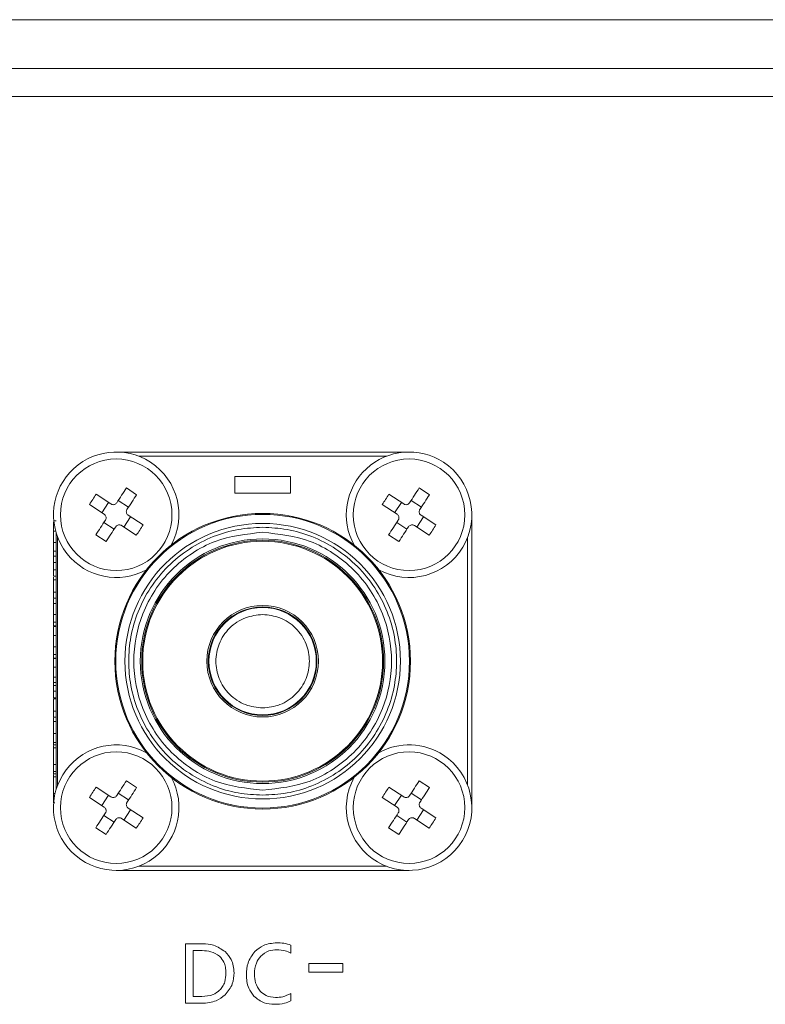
# Model space of a CAD drawing. Header units: millimetres. Extents: x -1774 to -852, y -172 to 1186.
# Tile 11 of 23: x -1462 to -1408, y 63 to 133. Entities that reach past the tile are written whole.
import ezdxf

# ---------------------------------------------------------------- set-up
doc = ezdxf.new("R2010")
doc.units = ezdxf.units.MM

msp = doc.modelspace()

# ---------------------------------------------------------------- linework, layer by layer
at = {"color": 7, "linetype": 'ByBlock', "lineweight": 5}
for p, q in [((-1542.24144, 133.4985), (-1076.24145, 133.4985)), ((-1542.24144, 129.9985), (-1076.24145, 129.9985)), ((-1096.04144, 127.9985), (-1522.44145, 127.9985)), ((-1433.74145, 102.49849), (-1454.74144, 102.49849)), ((-1446.24145, 100.74849), (-1446.24145, 99.5485)), ((-1446.24145, 100.74849), (-1442.24144, 100.74849)), ((-1442.24144, 99.5485), (-1442.24144, 100.74849)), ((-1453.27511, 99.43844), (-1454.01181, 99.91976)), ((-1442.24144, 99.5485), (-1446.24145, 99.5485)), ((-1432.27511, 99.43844), (-1433.01181, 99.91976)), ((-1455.12029, 98.77159), (-1456.18139, 99.46483)), ((-1455.77502, 98.14818), (-1455.29371, 98.88489)), ((-1454.59176, 99.03207), (-1453.85505, 98.55077)), ((-1434.12029, 98.77159), (-1435.18139, 99.46483)), ((-1434.77502, 98.14818), (-1434.29371, 98.88489)), ((-1433.59176, 99.03207), (-1432.85505, 98.55077)), ((-1456.66271, 98.72813), (-1455.6016, 98.03488)), ((-1435.6627, 98.72813), (-1434.6016, 98.03488)), ((-1459.04144, 97.56184), (-1459.24145, 97.56184)), ((-1459.24145, 97.47229), (-1459.21057, 97.47229)), ((-1454.89113, 96.96492), (-1455.62784, 97.44622)), ((-1453.70787, 97.84881), (-1454.18918, 97.1121)), ((-1453.88129, 97.96211), (-1452.82018, 97.26887)), ((-1433.89113, 96.96492), (-1434.62784, 97.44622)), ((-1432.70786, 97.84881), (-1433.18918, 97.1121)), ((-1432.88128, 97.96211), (-1431.82018, 97.26887)), ((-1429.24144, 76.99849), (-1429.24144, 97.9985)), ((-1459.24145, 96.83347), (-1459.08802, 96.83347)), ((-1454.3626, 97.2254), (-1453.3015, 96.53216)), ((-1433.3626, 97.2254), (-1432.30149, 96.53216)), ((-1459.24145, 96.02217), (-1459.04144, 96.02217)), ((-1459.04144, 96.67185), (-1459.04144, 78.32514)), ((-1456.20778, 96.55855), (-1455.47106, 96.07723)), ((-1435.20778, 96.55855), (-1434.47107, 96.07723)), ((-1459.24145, 95.39237), (-1459.24145, 95.38696)), ((-1459.24145, 95.38696), (-1459.04144, 95.38696)), ((-1459.24145, 95.38696), (-1459.24145, 95.0342)), ((-1459.24145, 95.0342), (-1459.04144, 95.0342)), ((-1459.24145, 94.57146), (-1459.04144, 94.57146)), ((-1459.24145, 94.06184), (-1459.04144, 94.06184)), ((-1459.24145, 93.58768), (-1459.04144, 93.58768)), ((-1459.24145, 93.52036), (-1459.24145, 93.34128)), ((-1459.24145, 93.34128), (-1459.04144, 93.34128)), ((-1459.24145, 92.45727), (-1459.04144, 92.45727)), ((-1459.24145, 92.45727), (-1459.24145, 92.02999)), ((-1459.24145, 92.02999), (-1459.04144, 92.02999)), ((-1459.24145, 91.64718), (-1459.04144, 91.64718)), ((-1459.24145, 90.84068), (-1459.04144, 90.84068)), ((-1459.24145, 90.29081), (-1459.04144, 90.29081)), ((-1459.24145, 90.02758), (-1459.04144, 90.02758)), ((-1459.24145, 89.99093), (-1459.04144, 89.99093)), ((-1459.24145, 89.33948), (-1459.04144, 89.33948)), ((-1459.24145, 88.53299), (-1459.04144, 88.53299)), ((-1459.24145, 87.98311), (-1459.04144, 87.98311)), ((-1459.24145, 87.71989), (-1459.04144, 87.71989)), ((-1459.24145, 87.68924), (-1459.04144, 87.68924)), ((-1459.24145, 87.07746), (-1459.04144, 87.07746)), ((-1459.24145, 86.35931), (-1459.04144, 86.35931)), ((-1459.24145, 85.96568), (-1459.04144, 85.96568)), ((-1459.24145, 85.74814), (-1459.04144, 85.74814)), ((-1459.24145, 85.74194), (-1459.24145, 85.34489)), ((-1459.04144, 85.34489), (-1459.24145, 85.34489)), ((-1459.24145, 84.88335), (-1459.24145, 85.34489)), ((-1459.24145, 84.88335), (-1459.04144, 84.88335)), ((-1459.24145, 84.80282), (-1459.04144, 84.80282)), ((-1459.24145, 83.91881), (-1459.04144, 83.91881)), ((-1459.24145, 83.91881), (-1459.24145, 83.49153)), ((-1459.24145, 83.49153), (-1459.04144, 83.49153)), ((-1459.24145, 83.1676), (-1459.04144, 83.1676)), ((-1459.04144, 82.32566), (-1459.24145, 82.32566)), ((-1459.24145, 81.66881), (-1459.04144, 81.66881)), ((-1459.24145, 81.51372), (-1459.04144, 81.51372)), ((-1459.24145, 81.45643), (-1459.24145, 81.28239)), ((-1459.24145, 81.28239), (-1459.04144, 81.28239)), ((-1459.24145, 80.08287), (-1459.04144, 80.08287)), ((-1459.04144, 79.58528), (-1459.24145, 79.58528)), ((-1459.24145, 79.42819), (-1459.04144, 79.42819)), ((-1459.24145, 79.38196), (-1459.24145, 79.20547)), ((-1459.24145, 79.20547), (-1459.04144, 79.20547)), ((-1455.12029, 77.77159), (-1456.18139, 78.46484)), ((-1453.27511, 78.43845), (-1454.01181, 78.91976)), ((-1434.12029, 77.77159), (-1435.18139, 78.46484)), ((-1432.27511, 78.43845), (-1433.01181, 78.91976)), ((-1459.24145, 78.00595), (-1459.12723, 78.00595)), ((-1456.66271, 77.72812), (-1455.6016, 77.03488)), ((-1455.77502, 77.14818), (-1455.29371, 77.88489)), ((-1454.59176, 78.03208), (-1453.85505, 77.55077)), ((-1435.6627, 77.72812), (-1434.6016, 77.03488)), ((-1434.77502, 77.14818), (-1434.29371, 77.88489)), ((-1433.59176, 78.03208), (-1432.85505, 77.55077)), ((-1459.21246, 77.50835), (-1459.24145, 77.50835)), ((-1459.24145, 77.35126), (-1459.13741, 77.35126)), ((-1453.88129, 76.96211), (-1452.82018, 76.26887)), ((-1432.88128, 76.96211), (-1431.82018, 76.26887)), ((-1454.89113, 75.96492), (-1455.62784, 76.44623)), ((-1453.70787, 76.84881), (-1454.18918, 76.11211)), ((-1433.89113, 75.96492), (-1434.62784, 76.44623)), ((-1432.70786, 76.84881), (-1433.18918, 76.11211)), ((-1456.20778, 75.55855), (-1455.47106, 75.07723)), ((-1454.3626, 76.22541), (-1453.3015, 75.53216)), ((-1435.20778, 75.55855), (-1434.47107, 75.07723)), ((-1433.3626, 76.22541), (-1432.30149, 75.53216)), ((-1454.74144, 72.4985), (-1433.74145, 72.4985)), ((-1449.76733, 67.2377), (-1449.76763, 62.9687)), ((-1448.54913, 67.23761), (-1449.76733, 67.2377)), ((-1442.21328, 66.55897), (-1442.21323, 67.13557)), ((-1449.21617, 66.74756), (-1449.21639, 63.45686)), ((-1448.57177, 66.74751), (-1449.21617, 66.74756)), ((-1440.93053, 65.81708), (-1440.93057, 65.19198)), ((-1438.49493, 65.81691), (-1440.93053, 65.81708)), ((-1438.49498, 65.19181), (-1438.49493, 65.81691)), ((-1440.93057, 65.19198), (-1438.49498, 65.19181)), ((-1442.21352, 63.14507), (-1442.21349, 63.67377)), ((-1449.76763, 62.9687), (-1448.59363, 62.96862)), ((-1449.21639, 63.45686), (-1448.5964, 63.45682))]:
    msp.add_line(p, q, dxfattribs=at)
at = {"color": 8, "linetype": 'ByBlock', "lineweight": 5}
for p, q in [((-1435.357, 102.1985), (-1453.12589, 102.1985)), ((-1458.94144, 96.38294), (-1458.94144, 78.61405)), ((-1429.54145, 78.61405), (-1429.54145, 96.38294)), ((-1453.12589, 72.7985), (-1435.357, 72.7985))]:
    msp.add_line(p, q, dxfattribs=at)
at = {"color": 7, "linetype": 'ByBlock', "lineweight": 5, "flags": 128}
for points in [[(-1454.01181, 99.91976), (-1454.09663, 99.78995), (-1454.18207, 99.65916), (-1454.26809, 99.52748), (-1454.35465, 99.39501), (-1454.44168, 99.2618), (-1454.52913, 99.12795), (-1454.61695, 98.99354), (-1454.70506, 98.85865)], [(-1433.01181, 99.91976), (-1433.09663, 99.78995), (-1433.18207, 99.65916), (-1433.2681, 99.52748), (-1433.35466, 99.39501), (-1433.44168, 99.2618), (-1433.52913, 99.12795), (-1433.61693, 98.99354), (-1433.70506, 98.85865)], [(-1453.96836, 98.37735), (-1453.88023, 98.51222), (-1453.79242, 98.64663), (-1453.70496, 98.78048), (-1453.61794, 98.91369), (-1453.5314, 99.04618), (-1453.44536, 99.17785), (-1453.35991, 99.30863), (-1453.27511, 99.43844)], [(-1432.96834, 98.37735), (-1432.88023, 98.51222), (-1432.79242, 98.64663), (-1432.70497, 98.78048), (-1432.61794, 98.91369), (-1432.53138, 99.04618), (-1432.44536, 99.17785), (-1432.35992, 99.30863), (-1432.27511, 99.43844)], [(-1455.51453, 97.61964), (-1455.60266, 97.48477), (-1455.69047, 97.35036), (-1455.77792, 97.21651), (-1455.86495, 97.0833), (-1455.95149, 96.95082), (-1456.03753, 96.81915), (-1456.12298, 96.68836), (-1456.20778, 96.55855)], [(-1434.51453, 97.61964), (-1434.60266, 97.48477), (-1434.69047, 97.35036), (-1434.77791, 97.21651), (-1434.86495, 97.0833), (-1434.9515, 96.95082), (-1435.03752, 96.81915), (-1435.12298, 96.68836), (-1435.20778, 96.55855)], [(-1455.47106, 96.07723), (-1455.38626, 96.20704), (-1455.30082, 96.33783), (-1455.21479, 96.46951), (-1455.12823, 96.60199), (-1455.04121, 96.7352), (-1454.95376, 96.86905), (-1454.86594, 97.00346), (-1454.77783, 97.13834)], [(-1434.47107, 96.07723), (-1434.38626, 96.20704), (-1434.30082, 96.33783), (-1434.2148, 96.46951), (-1434.12824, 96.60199), (-1434.04121, 96.7352), (-1433.95376, 96.86905), (-1433.86595, 97.00346), (-1433.77784, 97.13834)], [(-1454.01181, 78.91976), (-1454.09663, 78.78995), (-1454.18207, 78.65916), (-1454.26809, 78.52749), (-1454.35465, 78.395), (-1454.44168, 78.26179), (-1454.52913, 78.12794), (-1454.61695, 77.99354), (-1454.70506, 77.85866)], [(-1453.96836, 77.37735), (-1453.88023, 77.51223), (-1453.79242, 77.64663), (-1453.70496, 77.78048), (-1453.61794, 77.91369), (-1453.5314, 78.04617), (-1453.44536, 78.17785), (-1453.35991, 78.30863), (-1453.27511, 78.43845)], [(-1433.01181, 78.91976), (-1433.09663, 78.78995), (-1433.18207, 78.65916), (-1433.2681, 78.52749), (-1433.35466, 78.395), (-1433.44168, 78.26179), (-1433.52913, 78.12794), (-1433.61693, 77.99354), (-1433.70506, 77.85866)], [(-1432.96834, 77.37735), (-1432.88023, 77.51223), (-1432.79242, 77.64663), (-1432.70497, 77.78048), (-1432.61794, 77.91369), (-1432.53138, 78.04617), (-1432.44536, 78.17785), (-1432.35992, 78.30863), (-1432.27511, 78.43845)], [(-1455.51453, 76.61965), (-1455.60266, 76.48477), (-1455.69047, 76.35036), (-1455.77792, 76.21651), (-1455.86495, 76.0833), (-1455.95149, 75.95082), (-1456.03753, 75.81914), (-1456.12298, 75.68836), (-1456.20778, 75.55855)], [(-1434.51453, 76.61965), (-1434.60266, 76.48477), (-1434.69047, 76.35036), (-1434.77791, 76.21651), (-1434.86495, 76.0833), (-1434.9515, 75.95082), (-1435.03752, 75.81914), (-1435.12298, 75.68836), (-1435.20778, 75.55855)], [(-1455.47106, 75.07723), (-1455.38626, 75.20705), (-1455.30082, 75.33783), (-1455.21479, 75.46951), (-1455.12823, 75.60199), (-1455.04121, 75.7352), (-1454.95376, 75.86905), (-1454.86594, 76.00345), (-1454.77783, 76.13834)], [(-1434.47107, 75.07723), (-1434.38626, 75.20705), (-1434.30082, 75.33783), (-1434.2148, 75.46951), (-1434.12824, 75.60199), (-1434.04121, 75.7352), (-1433.95376, 75.86905), (-1433.86595, 76.00345), (-1433.77784, 76.13834)]]:
    msp.add_lwpolyline(points, dxfattribs=at)
at = {"color": 7, "linetype": 'ByBlock', "lineweight": 5}
for centre, radius in [((-1454.74144, 97.9985), 4), ((-1433.74144, 97.9985), 4), ((-1444.24144, 87.4985), 10.6), ((-1444.24144, 87.4985), 10.53105), ((-1444.24144, 87.4985), 9.87918), ((-1444.24144, 87.4985), 8.77143), ((-1444.24144, 87.4985), 8.67237), ((-1444.24144, 87.4985), 8.6), ((-1444.24144, 87.4985), 4), ((-1444.24144, 87.4985), 3.89443), ((-1444.24144, 87.4985), 3.85), ((-1454.74144, 76.9985), 4), ((-1433.74144, 76.9985), 4)]:
    msp.add_circle(centre, radius, dxfattribs=at)
for centre, radius, start, end in [((-1454.74144, 97.9985), 4.5, 56.8423804, 298.8821026), ((-1433.74144, 97.9985), 4.5, 56.8423804, 208.8821026), ((-1454.74144, 97.9985), 4.5, 331.1178974, 56.8423804), ((-1433.74144, 97.9985), 4.5, 241.1178974, 56.8423804), ((-1444.24144, 87.4985), 3.85, 0, 90), ((-1444.24144, 87.4985), 3.85, 270, 0), ((-1454.74144, 76.9985), 4.5, 61.1178974, 28.8821026), ((-1433.74144, 76.9985), 4.5, 56.8423804, 118.8821026), ((-1433.74144, 76.9985), 4.5, 151.1178974, 56.8423804)]:
    msp.add_arc(centre, radius, start, end, dxfattribs=at)
for points, knots in [([(-1456.18139, 99.46483), (-1456.2648, 99.34413), (-1456.43163, 99.10274), (-1456.58568, 98.853), (-1456.66271, 98.72813)], [0, 0, 0, 0, 0.500002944, 1, 1, 1, 1]), ([(-1454.70506, 98.85865), (-1454.72609, 98.83242), (-1454.76815, 98.77996), (-1454.85994, 98.73288), (-1454.95989, 98.71736), (-1455.05069, 98.73265), (-1455.09994, 98.7602), (-1455.12029, 98.77159)], [0, 0, 0, 0, 0.21362027, 0.42728909, 0.63945677, 0.85096096, 1, 1, 1, 1]), ([(-1435.18139, 99.46483), (-1435.2648, 99.34413), (-1435.43161, 99.10273), (-1435.58567, 98.853), (-1435.6627, 98.72813)], [0, 0, 0, 0, 0.4999982, 1, 1, 1, 1]), ([(-1433.70506, 98.85865), (-1433.72609, 98.83242), (-1433.76815, 98.77996), (-1433.85994, 98.73288), (-1433.95989, 98.71736), (-1434.05069, 98.73265), (-1434.09994, 98.7602), (-1434.12029, 98.77159)], [0, 0, 0, 0, 0.21362027, 0.42728909, 0.63945677, 0.85096096, 1, 1, 1, 1]), ([(-1453.88129, 97.96211), (-1453.90752, 97.98314), (-1453.95999, 98.0252), (-1454.00705, 98.11699), (-1454.02258, 98.21695), (-1454.00729, 98.30775), (-1453.97974, 98.35699), (-1453.96836, 98.37735)], [0, 0, 0, 0, 0.213599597, 0.427297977, 0.63945404, 0.850959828, 1, 1, 1, 1]), ([(-1432.88128, 97.96211), (-1432.90751, 97.98314), (-1432.95999, 98.0252), (-1433.00705, 98.117), (-1433.02259, 98.21695), (-1433.0073, 98.30775), (-1432.97974, 98.35699), (-1432.96834, 98.37735)], [0, 0, 0, 0, 0.21361481, 0.42730523, 0.6394534, 0.85095132, 1, 1, 1, 1]), ([(-1459.24145, 97.47229), (-1459.24145, 97.42342), (-1459.24145, 97.32856), (-1459.24145, 97.11196), (-1459.24145, 96.92732), (-1459.24145, 96.83347)], [0, 0, 0, 0, 0.3432979, 0.66623734, 1, 1, 1, 1]), ([(-1455.6016, 98.03488), (-1455.57537, 98.01385), (-1455.5229, 97.97179), (-1455.47584, 97.88), (-1455.4603, 97.78005), (-1455.4756, 97.68925), (-1455.50314, 97.64), (-1455.51453, 97.61964)], [0, 0, 0, 0, 0.21359955, 0.42728391, 0.63945557, 0.85094575, 1, 1, 1, 1]), ([(-1434.6016, 98.03488), (-1434.57537, 98.01385), (-1434.52291, 97.97179), (-1434.47584, 97.88), (-1434.46031, 97.78005), (-1434.4756, 97.68925), (-1434.50315, 97.64), (-1434.51453, 97.61964)], [0, 0, 0, 0, 0.21359955, 0.42728391, 0.63945557, 0.85094575, 1, 1, 1, 1]), ([(-1459.24145, 96.83347), (-1459.24145, 96.72695), (-1459.24145, 96.55077), (-1459.24145, 96.27191), (-1459.24145, 96.10574), (-1459.24145, 96.02217)], [0, 0, 0, 0, 0.43185382, 0.71429961, 1, 1, 1, 1]), ([(-1454.77783, 97.13834), (-1454.7568, 97.16457), (-1454.71474, 97.21704), (-1454.62294, 97.2641), (-1454.52299, 97.27964), (-1454.4322, 97.26434), (-1454.38295, 97.23679), (-1454.3626, 97.2254)], [0, 0, 0, 0, 0.21361987, 0.42731622, 0.63945463, 0.85096124, 1, 1, 1, 1]), ([(-1444.24145, 77.89346), (-1444.82727, 77.92462), (-1446.03402, 77.98881), (-1447.82415, 78.5232), (-1449.54554, 79.40932), (-1451.08162, 80.65865), (-1452.32939, 82.19431), (-1453.22115, 83.91581), (-1453.73579, 85.70592), (-1453.90022, 87.4985), (-1453.73579, 89.29107), (-1453.22115, 91.08119), (-1452.32939, 92.80268), (-1451.08162, 94.33834), (-1449.54554, 95.58767), (-1447.82415, 96.47379), (-1446.03402, 97.00819), (-1444.82727, 97.07237), (-1444.24145, 97.10354)], [0, 0, 0, 0, 0.05825786, 0.12000586, 0.18432033, 0.24999992, 0.31567952, 0.37999432, 0.44174202, 0.50000012, 0.55825798, 0.62000568, 0.68432048, 0.75000008, 0.81567967, 0.87999414, 0.94174214, 1, 1, 1, 1]), ([(-1444.24145, 96.73978), (-1445.40388, 96.61633), (-1447.19207, 96.42643), (-1449.34423, 95.27407), (-1450.82269, 94.08138), (-1452.02307, 92.60086), (-1453.13934, 90.44933), (-1453.70595, 87.4985), (-1453.13935, 84.54766), (-1452.02307, 82.39613), (-1450.82269, 80.91562), (-1449.34423, 79.72292), (-1447.19207, 78.57057), (-1445.40388, 78.38066), (-1444.24145, 78.25722)], [0, 0, 0, 0, 0.11972847, 0.18418023, 0.25000011, 0.31581962, 0.38027161, 0.49999987, 0.61972839, 0.68418038, 0.74999989, 0.81581977, 0.88027153, 1, 1, 1, 1]), ([(-1453.3015, 96.53216), (-1453.21809, 96.65286), (-1453.05127, 96.89426), (-1452.89721, 97.144), (-1452.82018, 97.26887)], [0, 0, 0, 0, 0.50000644, 1, 1, 1, 1]), ([(-1444.24145, 97.10354), (-1443.65562, 97.07237), (-1442.44887, 97.00819), (-1440.65874, 96.47379), (-1438.93735, 95.58767), (-1437.40127, 94.33834), (-1436.1535, 92.80268), (-1435.26174, 91.08119), (-1434.7471, 89.29107), (-1434.58267, 87.4985), (-1434.7471, 85.70592), (-1435.26174, 83.91581), (-1436.1535, 82.19431), (-1437.40127, 80.65865), (-1438.93735, 79.40932), (-1440.65874, 78.5232), (-1442.44887, 77.98881), (-1443.65562, 77.92462), (-1444.24145, 77.89346)], [0, 0, 0, 0, 0.05825786, 0.12000586, 0.18432033, 0.24999992, 0.31567952, 0.37999432, 0.44174202, 0.49999988, 0.55825798, 0.62000568, 0.68432048, 0.75000008, 0.81567967, 0.87999414, 0.94174214, 1, 1, 1, 1]), ([(-1444.24145, 78.25722), (-1443.07901, 78.38066), (-1441.29082, 78.57057), (-1439.13867, 79.72292), (-1437.6602, 80.91562), (-1436.45983, 82.39614), (-1435.34352, 84.54765), (-1434.77696, 87.4985), (-1435.34352, 90.44934), (-1436.45983, 92.60086), (-1437.6602, 94.08138), (-1439.13867, 95.27407), (-1441.29082, 96.42643), (-1443.07901, 96.61633), (-1444.24145, 96.73978)], [0, 0, 0, 0, 0.11972844, 0.18418017, 0.25000004, 0.31581953, 0.38027174, 0.50000013, 0.61972826, 0.68418047, 0.74999996, 0.81581983, 0.88027156, 1, 1, 1, 1]), ([(-1433.77784, 97.13834), (-1433.75681, 97.16457), (-1433.71474, 97.21704), (-1433.62295, 97.2641), (-1433.52299, 97.27964), (-1433.4322, 97.26434), (-1433.38296, 97.23679), (-1433.3626, 97.2254)], [0, 0, 0, 0, 0.21361987, 0.42731622, 0.63945463, 0.85096124, 1, 1, 1, 1]), ([(-1432.30149, 96.53216), (-1432.21808, 96.65286), (-1432.05127, 96.89427), (-1431.89721, 97.144), (-1431.82018, 97.26887)], [0, 0, 0, 0, 0.5000017, 1, 1, 1, 1]), ([(-1459.24145, 96.02217), (-1459.24145, 95.9582), (-1459.24145, 95.82321), (-1459.24145, 95.61098), (-1459.24145, 95.46195), (-1459.24145, 95.38696)], [0, 0, 0, 0, 0.30914717, 0.65236399, 1, 1, 1, 1]), ([(-1459.24145, 95.00835), (-1459.24145, 94.98302), (-1459.24145, 94.89651), (-1459.24145, 94.76354), (-1459.24145, 94.63438), (-1459.24145, 94.59163), (-1459.24145, 94.57146)], [0, 0, 0, 0, 0.124942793, 0.426649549, 0.729452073, 1, 1, 1, 1]), ([(-1459.24145, 94.57146), (-1459.24145, 94.52368), (-1459.24145, 94.42748), (-1459.24145, 94.25404), (-1459.24145, 94.12646), (-1459.24145, 94.06184)], [0, 0, 0, 0, 0.32739722, 0.6592583, 1, 1, 1, 1]), ([(-1459.24145, 94.06184), (-1459.24145, 93.99802), (-1459.24145, 93.88929), (-1459.24145, 93.72955), (-1459.24145, 93.63514), (-1459.24145, 93.58768)], [0, 0, 0, 0, 0.414036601, 0.705464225, 1, 1, 1, 1]), ([(-1459.24145, 93.34128), (-1459.24145, 93.23085), (-1459.24145, 93.0094), (-1459.24145, 92.69229), (-1459.24145, 92.50742), (-1459.24145, 92.45727)], [0, 0, 0, 0, 0.420266, 0.84273439, 1, 1, 1, 1]), ([(-1459.24145, 91.64718), (-1459.24145, 91.75732), (-1459.24145, 91.88035), (-1459.24145, 91.96947), (-1459.24145, 91.97881)], [0, 0, 0, 0, 0.89521636, 1, 1, 1, 1]), ([(-1459.24145, 90.84068), (-1459.24145, 90.97577), (-1459.24145, 91.18666), (-1459.24145, 91.45281), (-1459.24145, 91.58194), (-1459.24145, 91.64718)], [0, 0, 0, 0, 0.46853969, 0.73147684, 1, 1, 1, 1]), ([(-1459.24145, 90.29081), (-1459.24145, 90.34738), (-1459.24145, 90.44647), (-1459.24145, 90.63715), (-1459.24145, 90.76423), (-1459.24145, 90.84068)], [0, 0, 0, 0, 0.3463625, 0.60673896, 1, 1, 1, 1]), ([(-1444.24145, 90.8485), (-1444.66269, 90.80351), (-1445.31304, 90.73404), (-1446.09397, 90.31696), (-1446.62623, 89.88412), (-1447.06199, 89.35103), (-1447.46588, 88.57035), (-1447.67276, 87.4985), (-1447.46592, 86.42683), (-1447.0621, 85.64612), (-1446.62648, 85.11313), (-1446.09414, 84.68013), (-1445.31322, 84.26298), (-1444.66269, 84.19349), (-1444.24145, 84.1485)], [0, 0, 0, 0, 0.11972128, 0.18483452, 0.24999976, 0.31511345, 0.38027825, 0.49999966, 0.61972177, 0.68483501, 0.7499997, 0.81511329, 0.88027872, 1, 1, 1, 1]), ([(-1444.24145, 84.1485), (-1443.8202, 84.19349), (-1443.16985, 84.26296), (-1442.38891, 84.68002), (-1441.85667, 85.11288), (-1441.42089, 85.64596), (-1441.01701, 86.42665), (-1440.81013, 87.4985), (-1441.01698, 88.57017), (-1441.42079, 89.35087), (-1441.85641, 89.88387), (-1442.38876, 90.31686), (-1443.16967, 90.73402), (-1443.8202, 90.8035), (-1444.24145, 90.8485)], [0, 0, 0, 0, 0.11972126, 0.18483575, 0.25000033, 0.31511346, 0.38027825, 0.50000034, 0.61972173, 0.68483496, 0.75000019, 0.81511332, 0.88027874, 1, 1, 1, 1]), ([(-1459.24145, 90.02758), (-1459.24145, 90.04337), (-1459.24145, 90.07121), (-1459.24145, 90.14833), (-1459.24145, 90.23695), (-1459.24145, 90.29081)], [0, 0, 0, 0, 0.33935301, 0.59854455, 1, 1, 1, 1]), ([(-1459.24145, 89.33948), (-1459.24145, 89.4454), (-1459.24145, 89.62406), (-1459.24145, 89.84751), (-1459.24145, 89.93681), (-1459.24145, 89.99093)], [0, 0, 0, 0, 0.36452754, 0.61486553, 1, 1, 1, 1]), ([(-1459.24145, 88.53299), (-1459.24145, 88.66808), (-1459.24145, 88.87897), (-1459.24145, 89.14512), (-1459.24145, 89.27424), (-1459.24145, 89.33948)], [0, 0, 0, 0, 0.46854317, 0.731482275, 1, 1, 1, 1]), ([(-1459.24145, 87.98311), (-1459.24145, 88.03968), (-1459.24145, 88.13878), (-1459.24145, 88.32946), (-1459.24145, 88.45654), (-1459.24145, 88.53299)], [0, 0, 0, 0, 0.34635824, 0.6067438, 1, 1, 1, 1]), ([(-1459.24145, 87.71989), (-1459.24145, 87.73568), (-1459.24145, 87.76352), (-1459.24145, 87.84064), (-1459.24145, 87.92926), (-1459.24145, 87.98311)], [0, 0, 0, 0, 0.33935568, 0.59854926, 1, 1, 1, 1]), ([(-1459.24145, 87.68924), (-1459.24145, 87.63837), (-1459.24145, 87.55199), (-1459.24145, 87.3402), (-1459.24145, 87.17283), (-1459.24145, 87.07746)], [0, 0, 0, 0, 0.38127491, 0.64742291, 1, 1, 1, 1]), ([(-1459.24145, 87.07746), (-1459.24145, 87.02271), (-1459.24145, 86.91313), (-1459.24145, 86.68024), (-1459.24145, 86.48631), (-1459.24145, 86.35931)], [0, 0, 0, 0, 0.2562941, 0.51296145, 1, 1, 1, 1]), ([(-1459.24145, 86.35931), (-1459.24145, 86.32599), (-1459.24145, 86.25933), (-1459.24145, 86.12714), (-1459.24145, 86.03002), (-1459.24145, 85.96568)], [0, 0, 0, 0, 0.2523184, 0.50471226, 1, 1, 1, 1]), ([(-1459.24145, 85.96568), (-1459.24145, 85.93423), (-1459.24145, 85.87984), (-1459.24145, 85.8074), (-1459.24145, 85.76798), (-1459.24145, 85.74814)], [0, 0, 0, 0, 0.40518977, 0.7005717, 1, 1, 1, 1]), ([(-1459.24145, 84.80282), (-1459.24145, 84.69239), (-1459.24145, 84.47094), (-1459.24145, 84.15383), (-1459.24145, 83.96896), (-1459.24145, 83.91881)], [0, 0, 0, 0, 0.420266, 0.84273439, 1, 1, 1, 1]), ([(-1459.24145, 83.43073), (-1459.24145, 83.41744), (-1459.24145, 83.34153), (-1459.24145, 83.24623), (-1459.24145, 83.1676)], [0, 0, 0, 0, 0.17500078, 1, 1, 1, 1]), ([(-1459.24145, 83.1676), (-1459.24145, 83.05353), (-1459.24145, 82.8246), (-1459.24145, 82.52569), (-1459.24145, 82.35834), (-1459.24145, 82.32566)], [0, 0, 0, 0, 0.44419426, 0.89145794, 1, 1, 1, 1]), ([(-1459.24145, 82.32566), (-1459.24145, 82.259), (-1459.24145, 82.09601), (-1459.24145, 81.85574), (-1459.24145, 81.72708), (-1459.24145, 81.66881)], [0, 0, 0, 0, 0.274594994, 0.671468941, 1, 1, 1, 1]), ([(-1459.24145, 81.66881), (-1459.24145, 81.63099), (-1459.24145, 81.54722), (-1459.24145, 81.50163), (-1459.24145, 81.51376), (-1459.24145, 81.51378)], [0, 0, 0, 0, 0.45111826, 0.99932489, 1, 1, 1, 1]), ([(-1459.24145, 81.28239), (-1459.24145, 81.2247), (-1459.24145, 81.10936), (-1459.24145, 80.7776), (-1459.24145, 80.42655), (-1459.24145, 80.17489), (-1459.24145, 80.08287)], [0, 0, 0, 0, 0.259387, 0.51851743, 0.82394037, 1, 1, 1, 1]), ([(-1459.24145, 80.08287), (-1459.24145, 80.03283), (-1459.24145, 79.90657), (-1459.24145, 79.72809), (-1459.24145, 79.62765), (-1459.24145, 79.58528)], [0, 0, 0, 0, 0.27511615, 0.69415587, 1, 1, 1, 1]), ([(-1459.24145, 79.58528), (-1459.24145, 79.54381), (-1459.24145, 79.4602), (-1459.24145, 79.41875), (-1459.24145, 79.42832), (-1459.24145, 79.42837)], [0, 0, 0, 0, 0.49474651, 0.99749467, 1, 1, 1, 1]), ([(-1459.24145, 79.20547), (-1459.24145, 79.14777), (-1459.24145, 79.03244), (-1459.24145, 78.70068), (-1459.24145, 78.34962), (-1459.24145, 78.09797), (-1459.24145, 78.00595)], [0, 0, 0, 0, 0.259387, 0.51851743, 0.82394037, 1, 1, 1, 1]), ([(-1456.18139, 78.46484), (-1456.2648, 78.34413), (-1456.43162, 78.10273), (-1456.58568, 77.85299), (-1456.66271, 77.72812)], [0, 0, 0, 0, 0.50000644, 1, 1, 1, 1]), ([(-1435.18139, 78.46484), (-1435.2648, 78.34413), (-1435.43161, 78.10273), (-1435.58567, 77.85299), (-1435.6627, 77.72812)], [0, 0, 0, 0, 0.5000017, 1, 1, 1, 1]), ([(-1459.24145, 78.00595), (-1459.24145, 77.95591), (-1459.24145, 77.82965), (-1459.24145, 77.65117), (-1459.24145, 77.55073), (-1459.24145, 77.50835)], [0, 0, 0, 0, 0.27511615, 0.69415587, 1, 1, 1, 1]), ([(-1454.70506, 77.85866), (-1454.72609, 77.83243), (-1454.76815, 77.77996), (-1454.85994, 77.73288), (-1454.95989, 77.71735), (-1455.05069, 77.73266), (-1455.09994, 77.7602), (-1455.12029, 77.77159)], [0, 0, 0, 0, 0.21361915, 0.42728684, 0.63945584, 0.85096174, 1, 1, 1, 1]), ([(-1433.70506, 77.85866), (-1433.72609, 77.83243), (-1433.76815, 77.77996), (-1433.85994, 77.73288), (-1433.9599, 77.71735), (-1434.05069, 77.73266), (-1434.09994, 77.7602), (-1434.12029, 77.77159)], [0, 0, 0, 0, 0.21361915, 0.42728684, 0.63945584, 0.85096174, 1, 1, 1, 1]), ([(-1459.24145, 77.50835), (-1459.24145, 77.46688), (-1459.24145, 77.38327), (-1459.24145, 77.34183), (-1459.24145, 77.3514), (-1459.24145, 77.35144)], [0, 0, 0, 0, 0.49474651, 0.99749467, 1, 1, 1, 1]), ([(-1455.6016, 77.03488), (-1455.57537, 77.01386), (-1455.5229, 76.97179), (-1455.47584, 76.88), (-1455.4603, 76.78004), (-1455.4756, 76.68925), (-1455.50314, 76.64), (-1455.51453, 76.61965)], [0, 0, 0, 0, 0.213599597, 0.427297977, 0.63945404, 0.850959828, 1, 1, 1, 1]), ([(-1453.88129, 76.96211), (-1453.90752, 76.98314), (-1453.95999, 77.0252), (-1454.00705, 77.11699), (-1454.02258, 77.21695), (-1454.00729, 77.30775), (-1453.97974, 77.35699), (-1453.96836, 77.37735)], [0, 0, 0, 0, 0.21359955, 0.42728391, 0.63945557, 0.85094575, 1, 1, 1, 1]), ([(-1434.6016, 77.03488), (-1434.57537, 77.01386), (-1434.5229, 76.97179), (-1434.47584, 76.88), (-1434.46031, 76.78004), (-1434.4756, 76.68925), (-1434.50315, 76.64), (-1434.51453, 76.61965)], [0, 0, 0, 0, 0.213599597, 0.427297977, 0.63945404, 0.850959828, 1, 1, 1, 1]), ([(-1432.88128, 76.96211), (-1432.90751, 76.98314), (-1432.95999, 77.0252), (-1433.00705, 77.11699), (-1433.02259, 77.21695), (-1433.00729, 77.30775), (-1432.97974, 77.35699), (-1432.96834, 77.37735)], [0, 0, 0, 0, 0.21361476, 0.42729116, 0.63945494, 0.85093724, 1, 1, 1, 1]), ([(-1454.77783, 76.13834), (-1454.7568, 76.16457), (-1454.71474, 76.21704), (-1454.62294, 76.26411), (-1454.52299, 76.27963), (-1454.4322, 76.26434), (-1454.38295, 76.23679), (-1454.3626, 76.22541)], [0, 0, 0, 0, 0.21362099, 0.42731847, 0.63945556, 0.85096046, 1, 1, 1, 1]), ([(-1453.3015, 75.53216), (-1453.21809, 75.65286), (-1453.05126, 75.89426), (-1452.89721, 76.144), (-1452.82018, 76.26887)], [0, 0, 0, 0, 0.500002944, 1, 1, 1, 1]), ([(-1433.77784, 76.13834), (-1433.75681, 76.16457), (-1433.71474, 76.21704), (-1433.62295, 76.26411), (-1433.52299, 76.27963), (-1433.4322, 76.26434), (-1433.38296, 76.23679), (-1433.3626, 76.22541)], [0, 0, 0, 0, 0.21362099, 0.42731847, 0.63945556, 0.85096046, 1, 1, 1, 1]), ([(-1432.30149, 75.53216), (-1432.21808, 75.65286), (-1432.05127, 75.89426), (-1431.89721, 76.144), (-1431.82018, 76.26887)], [0, 0, 0, 0, 0.4999982, 1, 1, 1, 1]), ([(-1446.93577, 66.6731), (-1447.20036, 66.85426), (-1447.68935, 67.18905), (-1448.27869, 67.22234), (-1448.54913, 67.23761)], [0, 0, 0, 0, 0.54110978, 1, 1, 1, 1]), ([(-1443.22443, 67.30874), (-1443.55975, 67.27826), (-1444.15013, 67.22458), (-1444.59882, 66.84461), (-1444.79267, 66.68045)], [0, 0, 0, 0, 0.5679755, 1, 1, 1, 1]), ([(-1442.21323, 67.13557), (-1442.38299, 67.19111), (-1442.71169, 67.29865), (-1443.0573, 67.30546), (-1443.22443, 67.30874)], [0, 0, 0, 0, 0.51644413, 1, 1, 1, 1]), ([(-1447.3394, 66.34483), (-1447.53863, 66.47392), (-1447.9149, 66.71773), (-1448.36159, 66.73799), (-1448.57177, 66.74751)], [0, 0, 0, 0, 0.52948176, 1, 1, 1, 1]), ([(-1446.29247, 65.15656), (-1446.30157, 65.32486), (-1446.31909, 65.64885), (-1446.49889, 66.19726), (-1446.77066, 66.49327), (-1446.93577, 66.6731)], [0, 0, 0, 0, 0.29789109, 0.57345316, 1, 1, 1, 1]), ([(-1444.79267, 66.68045), (-1444.99066, 66.41534), (-1445.36005, 65.92073), (-1445.39415, 65.30683), (-1445.40998, 65.02199)], [0, 0, 0, 0, 0.53601087, 1, 1, 1, 1]), ([(-1444.38159, 66.33802), (-1444.1959, 66.4904), (-1443.85517, 66.77), (-1443.41786, 66.79958), (-1443.21887, 66.81304)], [0, 0, 0, 0, 0.54497245, 1, 1, 1, 1]), ([(-1443.21887, 66.81304), (-1443.01988, 66.80032), (-1442.66785, 66.77781), (-1442.35102, 66.62528), (-1442.21328, 66.55897)], [0, 0, 0, 0, 0.56524361, 1, 1, 1, 1]), ([(-1446.87098, 65.14349), (-1446.87749, 65.28263), (-1446.88977, 65.54527), (-1447.01336, 65.98), (-1447.21819, 66.2092), (-1447.3394, 66.34483)], [0, 0, 0, 0, 0.31502261, 0.59467585, 1, 1, 1, 1]), ([(-1444.83138, 65.05485), (-1444.81342, 65.33294), (-1444.78278, 65.80716), (-1444.49897, 66.1827), (-1444.38159, 66.33802)], [0, 0, 0, 0, 0.58639843, 1, 1, 1, 1]), ([(-1447.32737, 63.89983), (-1447.24913, 63.98852), (-1447.09031, 64.16853), (-1446.90724, 64.59205), (-1446.8851, 64.92872), (-1446.87098, 65.14349)], [0, 0, 0, 0, 0.26011552, 0.52799177, 1, 1, 1, 1]), ([(-1446.93599, 63.5668), (-1446.72948, 63.81832), (-1446.34732, 64.28374), (-1446.30974, 64.88172), (-1446.29247, 65.15656)], [0, 0, 0, 0, 0.540394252, 1, 1, 1, 1]), ([(-1445.40998, 65.02199), (-1445.387, 64.68971), (-1445.34755, 64.11913), (-1445.00477, 63.6677), (-1444.8616, 63.47915)], [0, 0, 0, 0, 0.58234592, 1, 1, 1, 1]), ([(-1444.41187, 63.83753), (-1444.54637, 64.03169), (-1444.80101, 64.39928), (-1444.82165, 64.8447), (-1444.83138, 65.05485)], [0, 0, 0, 0, 0.528188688, 1, 1, 1, 1]), ([(-1448.5964, 63.45682), (-1448.31857, 63.47343), (-1447.84876, 63.50153), (-1447.47862, 63.78428), (-1447.32737, 63.89983)], [0, 0, 0, 0, 0.59136357, 1, 1, 1, 1]), ([(-1448.59363, 62.96862), (-1448.2395, 62.99517), (-1447.62623, 63.04116), (-1447.14102, 63.41067), (-1446.93599, 63.5668)], [0, 0, 0, 0, 0.577444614, 1, 1, 1, 1]), ([(-1443.3151, 63.38685), (-1443.55281, 63.40825), (-1443.96891, 63.4457), (-1444.27895, 63.71995), (-1444.41187, 63.83753)], [0, 0, 0, 0, 0.57129177, 1, 1, 1, 1]), ([(-1442.21349, 63.67377), (-1442.40184, 63.58174), (-1442.75047, 63.41138), (-1443.13727, 63.39457), (-1443.3151, 63.38685)], [0, 0, 0, 0, 0.54025852, 1, 1, 1, 1]), ([(-1444.8616, 63.47915), (-1444.62971, 63.29223), (-1444.19882, 62.9449), (-1443.64896, 62.91197), (-1443.39503, 62.89676)], [0, 0, 0, 0, 0.53817922, 1, 1, 1, 1]), ([(-1443.39503, 62.89676), (-1443.15084, 62.90548), (-1442.74099, 62.92013), (-1442.36535, 63.08032), (-1442.21352, 63.14507)], [0, 0, 0, 0, 0.59578992, 1, 1, 1, 1])]:
    msp.add_open_spline(points, degree=3, knots=knots, dxfattribs=at)

doc.saveas('drawing.dxf')
